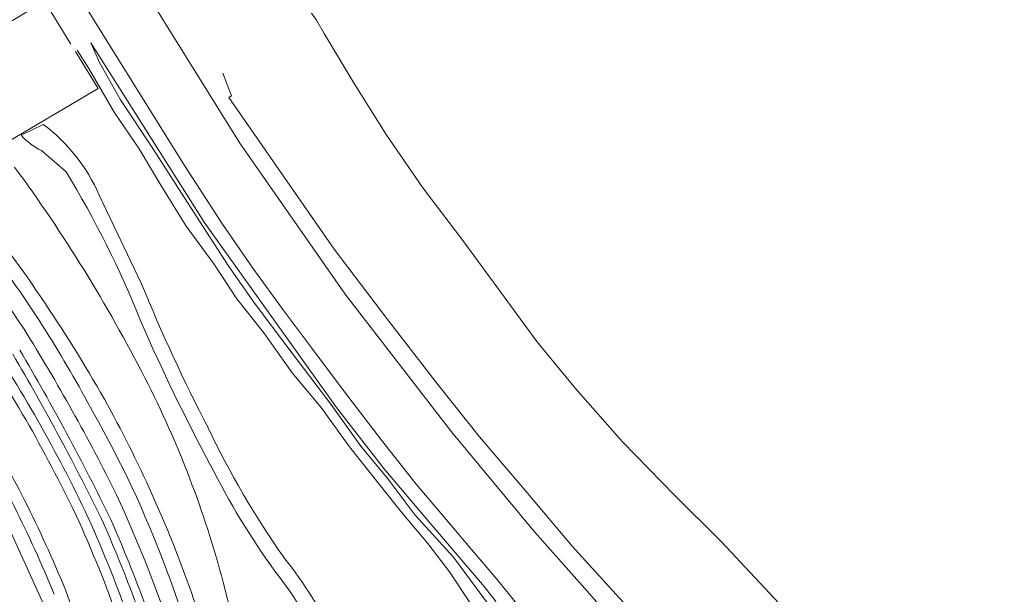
# Model space of a CAD drawing. Header units: metres. Extents: x 44942 to 45991, y 371239 to 373189.
# Tile 9 of 21: x 45223 to 45421, y 372421 to 372537. Entities that reach past the tile are written whole.
import ezdxf

# ---------------------------------------------------------------- set-up
doc = ezdxf.new("R2010")
doc.units = ezdxf.units.M
for name, color, linetype, lineweight in [('TOPO_GEO_hek', 252, 'Continuous', 18), ('TOPO_GEO_kant gesloten verharding', 252, 'Continuous', 18), ('TOPO_GEO_kant open verharding', 252, 'Continuous', 18), ('TOPO_GEO_overig lijnvormig object', 252, 'Continuous', 18), ('TOPO_GEO_taludlijnen', 252, 'Continuous', 18), ('WATER_GEO_insteek sloot', 252, 'Continuous', 18), ('WATER_GEO_kant water', 252, 'Continuous', 18)]:
    doc.layers.add(name, color=color, linetype=linetype, lineweight=lineweight)
doc.linetypes.add('raster', pattern='A,1.65,-0.875,[15,dgnlstyle-lijn95.shx,S=0.005952,R=0,X=0,Y=0],-0.875,1.65', length=5.05)

msp = doc.modelspace()

# ---------------------------------------------------------------- linework, layer by layer
at = {"layer": 'TOPO_GEO_hek', "linetype": 'raster', "lineweight": 18, "flags": 128}
for points in [[(45219.37, 372511.92), (45208.8, 372529.49), (45227.58, 372540.79), (45232.89, 372532.08)], [(45233.79, 372530.62), (45238.36, 372523.12), (45219.37, 372511.92)]]:
    msp.add_lwpolyline(points, dxfattribs=at)
at = {"layer": 'TOPO_GEO_kant gesloten verharding', "linetype": 'Continuous', "lineweight": 18}
for p, q in [((45227.29, 372515.92), (45222.83, 372513.72)), ((45226.94, 372510.62), (45231.92, 372506.37)), ((45247.16, 372483.75), (45238.62, 372501.66))]:
    msp.add_line(p, q, dxfattribs=at)
at = {"layer": 'TOPO_GEO_kant gesloten verharding', "linetype": 'Continuous', "lineweight": 18, "flags": 128}
for points in [[(45236.9, 372560.47), (45266.97, 372512.14), (45288.18, 372481.65), (45309.69, 372453.89), (45326.41, 372433.73), (45337.12, 372421.71), (45354.78, 372401.39), (45368.49, 372385.72), (45379.9, 372373.11), (45387.19, 372365.03)], [(45378.18, 372364.71), (45375.42, 372367.37), (45340.05, 372401.7), (45333.15, 372408.66), (45327.81, 372414.31), (45323.08, 372418.85), (45318.81, 372424.17), (45313.77, 372430.1), (45308.97, 372435.73), (45302.55, 372443.34), (45295.55, 372452.24), (45287.88, 372462.25), (45281.46, 372470.79), (45275.81, 372478.34), (45269.6, 372486.93), (45263.48, 372495.82), (45255.79, 372507.61), (45232.15, 372545.68)], [(45360.93, 372334.96), (45347, 372363.85), (45340.42, 372377.51), (45333.79, 372390.88), (45328.2, 372402.2), (45324.89, 372408.86), (45322.23, 372413.62), (45318.23, 372420.17), (45315.9, 372423.12), (45305.68, 372435.07), (45296.01, 372446.48), (45286.46, 372458.82), (45259.94, 372495.99), (45236.93, 372532.37)], [(45393.75, 372360.26), (45391.31, 372365.89), (45389.49, 372369.23), (45387.22, 372371.59), (45369.97, 372391.11), (45349.05, 372414.28), (45334, 372430.83), (45325.03, 372441.46), (45315.33, 372452.89), (45306.88, 372463.44), (45297, 372476.21), (45286.02, 372490.75), (45264.76, 372521.35), (45265.28, 372521.66), (45263.51, 372526.22)]]:
    msp.add_lwpolyline(points, dxfattribs=at)
at = {"layer": 'TOPO_GEO_kant gesloten verharding', "linetype": 'Continuous', "lineweight": 18}
for centre, radius, start, end in [((45205.95, 372487.32), 35.68, 23.6911, 53.256), ((45233.53, 372523.63), 14.58, 222.8101, 243.1248), ((45624.26, 372641.14), 411.76, 203.6159, 208.107), ((44966.17, 372308.31), 297.13, 25.6757, 34.1059), ((45401.39, 372517.9), 157.15, 206.7544, 215.868), ((44989.99, 372326.13), 268, 14.5844, 24.4494), ((45207.6, 372374.18), 87.27, 25.2276, 38.6027)]:
    msp.add_arc(centre, radius, start, end, dxfattribs=at)
at = {"layer": 'TOPO_GEO_kant gesloten verharding', "linetype": 'Continuous', "lineweight": 18, "extrusion": (0, 0, -1)}
for centre, radius, start, end in [((-45059.46, 372401.42), 201.88, 148.6762, 158.2621), ((-44953.85, 372297.58), 322.53, 140.7342, 146.7077), ((-45024.42, 372345.61), 240.69, 143.1391, 152.2238), ((-45572.68, 372616.5), 351.55, 332.606, 337.8144), ((-44892.68, 372268.1), 389.94, 148.0209, 153.6454), ((-45053.68, 372352.73), 211.61, 150.236, 159.5123), ((-44996.05, 372325.45), 254.76, 148.7889, 157.7219), ((-45423.41, 372532.33), 180.39, 324.9087, 334.5252), ((-44980.2, 372320.39), 288.42, 155.235, 161.3036), ((-44872.69, 372284.11), 405.17, 159.381, 164.8737), ((-45209.49, 372374.97), 82.17, 141.772, 155.7389), ((-44793.58, 372258.06), 467.88, 159.4847, 164.2721)]:
    msp.add_arc(centre, radius, start, end, dxfattribs=at)
at = {"layer": 'TOPO_GEO_kant open verharding', "linetype": 'Continuous', "lineweight": 18, "extrusion": (0, 0, -1)}
for centre, radius, start, end in [((-44966.09, 372308.27), 299.24, 145.8933, 154.3273), ((-44995.82, 372325.34), 252.58, 148.7912, 157.7094), ((-44989.68, 372326.02), 270.36, 155.5521, 165.4053)]:
    msp.add_arc(centre, radius, start, end, dxfattribs=at)
at = {"layer": 'TOPO_GEO_overig lijnvormig object', "linetype": 'Continuous', "lineweight": 18, "flags": 128}
for points in [[(45313.49, 372419.28), (45309.23, 372425.67), (45304.91, 372431.36), (45299.85, 372437.37), (45295.07, 372443.33), (45289.07, 372450.88), (45283.36, 372458.8), (45277.51, 372465.84), (45271.78, 372473.87), (45266.38, 372480.73), (45261.74, 372487.77), (45256.16, 372495.4), (45251.02, 372503.66), (45246.66, 372510.96), (45241.62, 372518.36), (45236.51, 372527.17), (45234.17, 372530.88)], [(45222.8, 372413.12), (45221.07, 372417.27), (45196.72, 372466.51), (45176.24, 372480.5), (45194.74, 372475.59), (45213.81, 372448.92), (45231.08, 372411), (45243, 372372.54), (45246.31, 372358.54)], [(45257.21, 372421.52), (45263.02, 372403.3), (45269.56, 372381.66), (45281.29, 372342.91), (45285.26, 372332.53), (45274.15, 372381.99), (45268.35, 372404.84), (45263.61, 372423.58)]]:
    msp.add_lwpolyline(points, dxfattribs=at)
at = {"layer": 'TOPO_GEO_overig lijnvormig object', "linetype": 'Continuous', "lineweight": 18}
for centre, radius, start, end in [((44970.64, 372322.97), 311.34, 27.0931, 36.3024), ((45066, 372371.47), 204.36, 14.7719, 27.1633)]:
    msp.add_arc(centre, radius, start, end, dxfattribs=at)
at = {"layer": 'TOPO_GEO_overig lijnvormig object', "linetype": 'Continuous', "lineweight": 18, "extrusion": (0, 0, -1)}
for centre, radius, start, end in [((-44973.7, 372309.25), 305.95, 141.2486, 150.3677), ((-45012.64, 372334.79), 259.49, 151.0196, 160.4749)]:
    msp.add_arc(centre, radius, start, end, dxfattribs=at)
at = {"layer": 'TOPO_GEO_taludlijnen', "linetype": 'Continuous', "lineweight": 18, "flags": 128}
msp.add_lwpolyline([(45360.92, 372334.93), (45332.77, 372390.07), (45328.88, 372397.76), (45324.31, 372406.26), (45319.85, 372414.27), (45318.09, 372417.85), (45316.91, 372419.38), (45310.05, 372428.65), (45302.34, 372437.1), (45296.87, 372444.38), (45291.36, 372451.03), (45285.33, 372459.47), (45279.78, 372466.74), (45274.35, 372473.91), (45269.82, 372480.06), (45264.78, 372487.26), (45258.81, 372496.4), (45249.39, 372511.07), (45242.92, 372520.85), (45238.66, 372528.39), (45236.93, 372532.37)], dxfattribs=at)
at = {"layer": 'WATER_GEO_insteek sloot', "linetype": 'Continuous', "lineweight": 18, "extrusion": (0, 0, -1)}
for centre, radius, start, end in [((-44814.43, 372229.2), 472.45, 149.4201, 154.1066), ((-44974.08, 372318.68), 289.95, 156.2362, 163.6837)]:
    msp.add_arc(centre, radius, start, end, dxfattribs=at)
at = {"layer": 'WATER_GEO_insteek sloot', "linetype": 'Continuous', "lineweight": 18}
for centre, radius, start, end in [((44814.39, 372229.17), 474.13, 25.8907, 30.5835), ((44974.25, 372318.74), 291.41, 16.3157, 23.7722)]:
    msp.add_arc(centre, radius, start, end, dxfattribs=at)
at = {"layer": 'WATER_GEO_kant water', "linetype": 'Continuous', "lineweight": 18, "flags": 128}
msp.add_lwpolyline([(45421.15, 372373.19), (45409.8, 372382.92), (45399.87, 372393.06), (45388.43, 372405.73), (45364.05, 372431.77), (45354.64, 372441.14), (45344.15, 372451.88), (45334.69, 372462.62), (45326.86, 372472.16), (45319.54, 372482.12), (45311.77, 372492.79), (45303.86, 372503.12), (45296.59, 372513.64), (45290.01, 372524.16), (45283.98, 372534.25), (45282.44, 372536.9), (45281.39, 372538.37)], dxfattribs=at)

doc.saveas('drawing.dxf')
